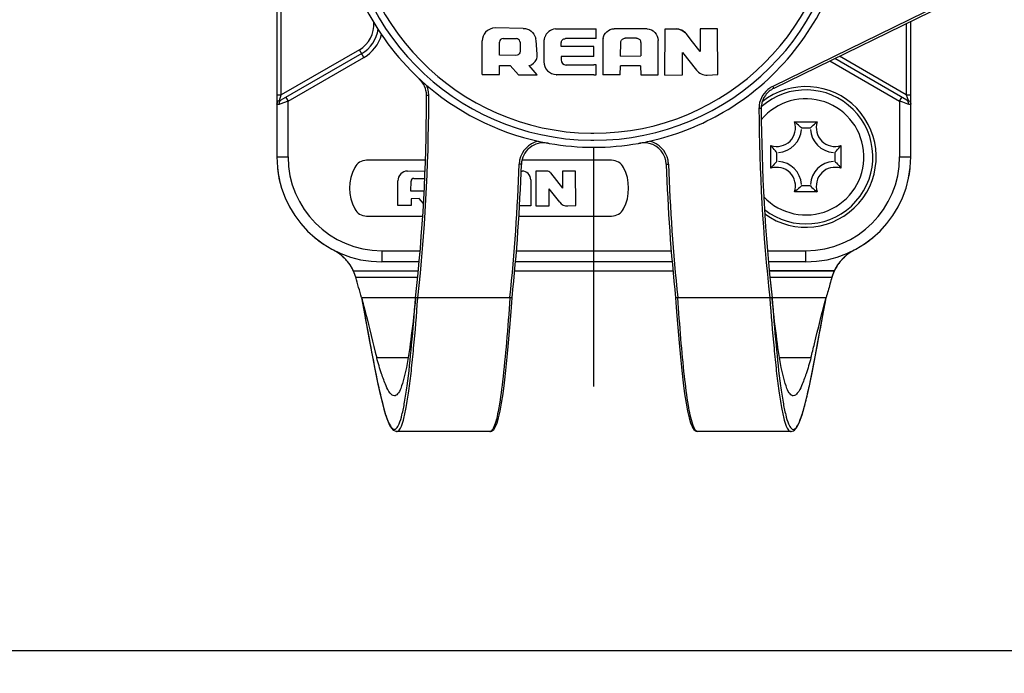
# Model space of a CAD drawing. Header units: millimetres. Extents: x 0 to 420, y 0 to 297.
# Tile 124 of 256: x 128.55 to 132.96, y 132.69 to 135.62. Entities that reach past the tile are written whole.
import ezdxf

# ---------------------------------------------------------------- set-up
doc = ezdxf.new("R2010")
doc.units = ezdxf.units.MM
doc.header["$LTSCALE"] = 23.1
doc.layers.get('0').update_dxf_attribs({"linetype": 'CONTINUOUS'})
doc.layers.add('COURBES', color=7, linetype='CONTINUOUS')
doc.layers.add('DIM_PILOTEES', color=7, linetype='CONTINUOUS')
doc.styles.add('TEXTSTYLE_5', font='txt', dxfattribs={"width": 1.142857})
doc.dimstyles.new('DIMSTYLE_4', dxfattribs={"dimtxt": 2.5, "dimasz": 0.1875, "dimexe": 0.125, "dimexo": 0.0625, "dimgap": 1.25, "dimtad": 0, "dimtih": 1, "dimtoh": 1, "dimdsep": 46, "dimtxsty": 'TEXTSTYLE_5', "dimblk": '_FILLED', "dimblk1": '_FILLED', "dimblk2": '_FILLED', "dimcen": 0.09, "dimazin": 2, "dimtfac": 1, "dimtofl": 0, "dimtmove": 0, "dimatfit": 3, "dimldrblk": '_FILLED', "dimfxl": 1, "dimtolj": 1, "dimarcsym": 0})

# ---------------------------------------------------------------- blocks, each defined once
blk = doc.blocks.new('_FILLED')
at = {"color": 0, "linetype": 'BYBLOCK'}
blk.add_solid([(0, 0), (-1, 0.167), (-1, -0.167)], dxfattribs=at)
blk = doc.blocks.new('*D4')
at = {"layer": 'DIM_PILOTEES', "color": 2, "linetype": 'CONTINUOUS'}
for p, q in [((95.9146, 146.3862), (95.9146, 120.2775)), ((152.3359, 146.3862), (152.3359, 120.2775)), ((95.9146, 120.4025), (120.6777, 120.4025)), ((152.3359, 120.4025), (128.892, 120.4025))]:
    blk.add_line(p, q, dxfattribs=at)
at = {"layer": 'DIM_PILOTEES', "color": 2, "linetype": 'CONTINUOUS', "xscale": 0.1875, "yscale": 0.1875, "zscale": 0.1875, "rotation": 180}
blk.add_blockref('_FILLED', (95.9146, 120.4025), dxfattribs=at)
at = {"layer": 'DIM_PILOTEES', "color": 2, "linetype": 'CONTINUOUS', "xscale": 0.1875, "yscale": 0.1875, "zscale": 0.1875}
blk.add_blockref('_FILLED', (152.3359, 120.4025), dxfattribs=at)
at = {"layer": 'DIM_PILOTEES', "color": 2, "linetype": 'CONTINUOUS', "insert": (124.7849, 121.6525), "char_height": 2.5, "width": 8.571429, "attachment_point": 2, "line_spacing_factor": 0.9, "style": 'TEXTSTYLE_5'}
blk.add_mtext('{\\ftxt;\\W0.0001;\\H0.0001;\\~}{\\ftxt;\\W2.2857142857;\\H2.5; }{\\ftxt;\\W0.0001;\\H0.0001;\\~}', dxfattribs=at)

msp = doc.modelspace()

# ---------------------------------------------------------------- linework, layer by layer
at = {"color": 7, "linetype": 'CONTINUOUS'}
for p, q in [((129.7052, 137.4045), (129.7052, 135.0045)), ((129.7252, 135.2825), (129.7252, 137.1264)), ((132.7587, 135.7272), (131.9267, 135.3204)), ((132.7631, 135.7182), (131.9311, 135.3114)), ((132.5252, 135.6019), (132.5252, 135.2828)), ((132.5452, 135.0045), (132.5452, 135.6117)), ((130.8092, 135.58), (130.6841, 135.5819)), ((130.8092, 135.58), (130.8092, 135.5801)), ((130.9529, 135.5781), (130.9529, 135.578)), ((130.9529, 135.578), (131.1252, 135.578)), ((131.1252, 135.578), (131.1361, 135.578)), ((131.1361, 135.5343), (131.1361, 135.578)), ((131.3615, 135.5781), (131.2182, 135.5786)), ((131.4431, 135.371), (131.4441, 135.5777)), ((131.4441, 135.5777), (131.4935, 135.5776)), ((131.4935, 135.5776), (131.4935, 135.5777)), ((131.561, 135.5275), (131.5398, 135.5549)), ((131.6009, 135.5779), (131.6009, 135.4759)), ((131.6799, 135.5777), (131.6009, 135.5779)), ((131.6806, 135.3728), (131.6799, 135.5777)), ((130.6243, 135.3729), (130.6247, 135.5235)), ((130.702, 135.4594), (130.7025, 135.5184)), ((130.7187, 135.5345), (130.7784, 135.5347)), ((130.7947, 135.5188), (130.7954, 135.4785)), ((130.8715, 135.464), (130.8667, 135.526)), ((130.9015, 135.52), (130.9014, 135.4313)), ((130.9785, 135.4986), (130.9792, 135.5156)), ((131.1252, 135.5343), (130.9983, 135.5343)), ((131.1361, 135.5343), (131.1252, 135.5343)), ((131.166, 135.5264), (131.1663, 135.372)), ((131.2452, 135.4558), (131.246, 135.5168)), ((131.3158, 135.5363), (131.2654, 135.5361)), ((131.3354, 135.5169), (131.3355, 135.4565)), ((131.414, 135.3713), (131.4134, 135.5263)), ((131.6009, 135.4759), (131.561, 135.5275)), ((130.0852, 135.4672), (129.7229, 135.258)), ((130.0752, 135.4845), (129.7252, 135.2825)), ((130.0952, 135.4499), (130.0752, 135.4845)), ((131.1252, 135.4986), (130.9785, 135.4986)), ((131.1252, 135.4539), (131.1252, 135.4986)), ((131.5221, 135.3721), (131.523, 135.4724)), ((131.523, 135.4724), (131.585, 135.3932)), ((129.7552, 135.2536), (130.0952, 135.4499)), ((130.7757, 135.4587), (130.702, 135.4594)), ((130.7757, 135.4587), (130.7757, 135.4587)), ((130.8716, 135.4603), (130.8715, 135.464)), ((130.8716, 135.4602), (130.8716, 135.4603)), ((130.9783, 135.4539), (130.9783, 135.439)), ((131.1252, 135.4539), (130.9783, 135.4539)), ((131.2452, 135.4558), (131.3355, 135.4565)), ((132.1826, 135.4344), (132.4952, 135.2539)), ((132.5276, 135.2583), (132.2043, 135.445)), ((132.5252, 135.2828), (132.2259, 135.4556)), ((130.7028, 135.4135), (130.7503, 135.4143)), ((130.7031, 135.3729), (130.7028, 135.4135)), ((130.7503, 135.4143), (130.7873, 135.3724)), ((130.8712, 135.3717), (130.8357, 135.4131)), ((131.0009, 135.4161), (131.0009, 135.4161)), ((131.0009, 135.4161), (131.1252, 135.4161)), ((131.1361, 135.4161), (131.1252, 135.4161)), ((131.1361, 135.3727), (131.1361, 135.4161)), ((131.2434, 135.3718), (131.2445, 135.4126)), ((131.2772, 135.4126), (131.2445, 135.4126)), ((131.3336, 135.4127), (131.2772, 135.4126)), ((131.3336, 135.4127), (131.3361, 135.3715)), ((130.6243, 135.3729), (130.7031, 135.3729)), ((130.7873, 135.3724), (130.8712, 135.3717)), ((131.1252, 135.3727), (130.9596, 135.3727)), ((131.1252, 135.3727), (131.1361, 135.3727)), ((131.2434, 135.3718), (131.1663, 135.372)), ((131.3361, 135.3715), (131.414, 135.3713)), ((131.4431, 135.371), (131.5221, 135.3721)), ((131.6335, 135.3708), (131.6806, 135.3728)), ((131.9267, 135.3204), (131.9311, 135.3114)), ((129.7052, 135.2825), (129.7252, 135.2825)), ((129.7166, 135.2575), (129.7252, 135.2825)), ((129.7552, 135.2536), (129.718, 135.2407)), ((129.7234, 135.2773), (129.7252, 135.2825)), ((129.7452, 135.2709), (129.7552, 135.2536)), ((129.7552, 135.0045), (129.7552, 135.2536)), ((132.4952, 135.2539), (132.5052, 135.2712)), ((132.4952, 135.2539), (132.4952, 135.0045)), ((132.5092, 135.2491), (132.4952, 135.2539)), ((132.5325, 135.241), (132.5092, 135.2491)), ((132.5252, 135.2828), (132.527, 135.2777)), ((132.5252, 135.2828), (132.5339, 135.2578)), ((132.5252, 135.2828), (132.5452, 135.2828)), ((131.875, 135.2211), (131.875, 135.2214)), ((132.0241, 135.1612), (132.1263, 135.1612)), ((132.0552, 135.1345), (132.0952, 135.1345)), ((131.9185, 134.9534), (131.9185, 135.0556)), ((131.9452, 134.9845), (131.9452, 135.0245)), ((132.2052, 135.0245), (132.2052, 134.9845)), ((132.2319, 135.0556), (132.2319, 134.9534)), ((129.7052, 135.0045), (129.7552, 135.0045)), ((130.3709, 134.9895), (130.1071, 134.9895)), ((131.2051, 134.9895), (130.8033, 134.9895)), ((132.4952, 135.0045), (132.5452, 135.0045)), ((130.291, 134.9413), (130.3692, 134.9424)), ((130.7995, 134.9412), (130.8035, 134.9412)), ((130.8658, 134.9409), (130.8651, 134.7849)), ((130.915, 134.9409), (130.8658, 134.9409)), ((130.9842, 134.941), (130.9842, 134.864)), ((131.0438, 134.9409), (130.9842, 134.941)), ((131.0443, 134.7862), (131.0438, 134.9409)), ((130.2474, 134.7862), (130.2475, 134.8971)), ((130.3058, 134.8515), (130.3062, 134.8961)), ((130.3184, 134.9082), (130.3635, 134.9084)), ((130.8427, 134.9021), (130.8431, 134.7851)), ((130.9308, 134.9331), (130.9842, 134.864)), ((130.3615, 134.851), (130.3058, 134.8515)), ((130.9247, 134.7857), (130.9254, 134.8614)), ((130.9722, 134.8016), (130.9254, 134.8614)), ((132.1263, 134.8478), (132.0241, 134.8478)), ((132.0952, 134.8745), (132.0552, 134.8745)), ((130.3424, 134.8175), (130.3065, 134.8169)), ((130.3065, 134.8169), (130.3068, 134.7863)), ((130.3621, 134.7952), (130.3424, 134.8175)), ((130.3068, 134.7863), (130.2474, 134.7862)), ((130.8431, 134.7851), (130.7923, 134.7852)), ((130.8651, 134.7849), (130.9247, 134.7857)), ((131.0087, 134.7847), (131.0443, 134.7862)), ((130.1071, 134.7395), (130.3585, 134.7395)), ((130.7896, 134.7395), (131.2051, 134.7395)), ((130.1752, 134.5845), (130.1752, 134.5345)), ((130.1752, 134.5845), (130.347, 134.5845)), ((130.7787, 134.5845), (131.4718, 134.5845)), ((131.9035, 134.5845), (132.0752, 134.5845)), ((132.0752, 134.5345), (132.0752, 134.5845)), ((130.0475, 134.4949), (130.339, 134.4947)), ((130.3428, 134.5345), (130.1752, 134.5345)), ((130.771, 134.4945), (131.4795, 134.4945)), ((131.476, 134.5345), (130.7744, 134.5345)), ((132.0752, 134.5345), (131.9077, 134.5345)), ((131.9114, 134.4947), (132.203, 134.4949)), ((132.203, 134.4949), (131.9114, 134.4947)), ((130.0586, 134.4656), (130.3361, 134.4656)), ((131.9144, 134.4656), (132.1919, 134.4656)), ((130.0844, 134.3745), (130.3267, 134.3745)), ((130.0846, 134.3738), (130.0948, 134.3188)), ((130.3266, 134.3724), (130.3267, 134.3734)), ((130.3267, 134.3737), (130.3267, 134.3734)), ((130.3366, 134.3716), (130.3368, 134.3734)), ((130.7492, 134.3734), (130.3368, 134.3734)), ((130.7493, 134.3747), (130.7492, 134.3734)), ((130.7493, 134.3747), (130.7492, 134.3734)), ((130.7546, 134.3102), (130.7592, 134.3734)), ((131.4913, 134.3734), (131.4959, 134.3102)), ((131.5013, 134.3734), (131.5012, 134.3747)), ((131.5013, 134.3734), (131.5012, 134.3747)), ((131.9137, 134.3734), (131.5013, 134.3734)), ((131.9137, 134.3734), (131.9138, 134.3714)), ((131.9238, 134.3745), (132.166, 134.3745)), ((131.9238, 134.3737), (131.9238, 134.3734)), ((131.9238, 134.3734), (131.9239, 134.3722)), ((132.1554, 134.3175), (132.1659, 134.3738)), ((130.0948, 134.3188), (130.1209, 134.1773)), ((132.1294, 134.1763), (132.1554, 134.3175)), ((130.7491, 134.2404), (130.7546, 134.3102)), ((131.4959, 134.3102), (131.5013, 134.2403)), ((130.7434, 134.1725), (130.7491, 134.2404)), ((131.5013, 134.2403), (131.5071, 134.1723)), ((130.1209, 134.1773), (130.1336, 134.1098)), ((130.7374, 134.1079), (130.7434, 134.1725)), ((131.5071, 134.1723), (131.513, 134.1077)), ((132.1167, 134.109), (132.1294, 134.1763)), ((130.1336, 134.1098), (130.146, 134.0461)), ((130.2931, 134.1051), (130.1527, 134.1051)), ((130.7313, 134.0476), (130.7374, 134.1079)), ((131.513, 134.1077), (131.5192, 134.0475)), ((132.0978, 134.1051), (131.9574, 134.1051)), ((132.1044, 134.0455), (132.1167, 134.109)), ((130.146, 134.0461), (130.1581, 133.9873)), ((130.7249, 133.9927), (130.7313, 134.0476)), ((131.5192, 134.0475), (131.5256, 133.9926)), ((132.0923, 133.9868), (132.1044, 134.0455)), ((130.1581, 133.9873), (130.1699, 133.9344)), ((130.7184, 133.9438), (130.7249, 133.9927)), ((131.5256, 133.9926), (131.5321, 133.9437)), ((132.0805, 133.934), (132.0923, 133.9868)), ((130.1699, 133.9344), (130.1813, 133.8882)), ((130.7118, 133.9013), (130.7184, 133.9438)), ((131.5321, 133.9437), (131.5387, 133.9012)), ((132.0691, 133.888), (132.0805, 133.934)), ((130.1813, 133.8882), (130.1925, 133.8496)), ((130.7052, 133.8655), (130.7118, 133.9013)), ((131.5387, 133.9012), (131.5453, 133.8655)), ((132.058, 133.8495), (132.0691, 133.888)), ((130.1925, 133.8496), (130.2034, 133.8187)), ((130.6918, 133.8139), (130.6985, 133.8364)), ((130.6985, 133.8364), (130.7052, 133.8655)), ((131.5453, 133.8655), (131.552, 133.8364)), ((131.552, 133.8364), (131.5587, 133.8139)), ((132.047, 133.8186), (132.058, 133.8495)), ((130.2034, 133.8187), (130.2089, 133.8062)), ((130.2089, 133.8062), (130.2144, 133.7958)), ((130.2144, 133.7958), (130.2267, 133.7804)), ((130.6767, 133.7838), (130.6848, 133.7966)), ((130.6848, 133.7966), (130.6918, 133.8139)), ((131.5587, 133.8139), (131.5657, 133.7966)), ((131.5657, 133.7966), (131.5691, 133.7904)), ((131.5691, 133.7904), (131.5737, 133.7838)), ((132.0237, 133.7804), (132.036, 133.7957)), ((132.036, 133.7957), (132.047, 133.8186)), ((130.2267, 133.7804), (130.2426, 133.7746)), ((130.2368, 133.7858), (130.2398, 133.7878)), ((130.2419, 133.7745), (130.2446, 133.7748)), ((130.659, 133.7745), (130.2419, 133.7745)), ((130.2426, 133.7746), (130.2446, 133.7748)), ((130.6644, 133.7752), (130.6669, 133.7761)), ((130.6669, 133.7761), (130.6767, 133.7838)), ((131.5737, 133.7838), (131.5836, 133.7761)), ((131.5836, 133.7761), (131.5916, 133.7749)), ((131.5915, 133.7745), (131.5891, 133.7748)), ((132.0086, 133.7745), (131.5915, 133.7745)), ((132.0059, 133.7748), (132.0078, 133.7746)), ((132.0059, 133.7748), (132.0086, 133.7745)), ((132.0078, 133.7746), (132.0201, 133.7778)), ((132.0201, 133.7778), (132.0237, 133.7804)), ((134.8551, 132.792), (113.3956, 132.792))]:
    msp.add_line(p, q, dxfattribs=at)
for centre, radius, start, end in [((131.1252, 136.1974), 1.1185, 89.9999, 269.3193), ((131.1252, 136.1974), 1.0869, 89.9999, 269.3193), ((131.1252, 136.1974), 1.1185, 269.9999, 88.9659), ((131.1252, 136.1974), 1.0869, 269.9998, 88.9661), ((131.1252, 136.1974), 1.15, 185.1768, 227.1705), ((131.1253, 136.1975), 1.15, 300.291, 340.0986), ((130.0102, 135.5971), 0.13, 299.9999, 4.1923), ((130.0102, 135.5971), 0.15, 300, 352.094), ((130.0102, 135.5971), 0.17, 300, 344.7157), ((130.9596, 135.5204), 0.0579, 141.0335, 148.7703), ((130.9585, 135.5213), 0.0565, 138.2265, 141.0113), ((130.9593, 135.5204), 0.0577, 127.785, 138.1729), ((131.2181, 135.5298), 0.0487, 89.8264, 92.6987), ((131.3613, 135.5289), 0.0493, 86.8011, 89.8149), ((130.7181, 135.5183), 0.0156, 175.2318, 179.4861), ((130.779, 135.5185), 0.0157, 1.1259, 11.7767), ((130.8094, 135.5215), 0.0574, 4.4754, 15.562), ((130.9591, 135.5198), 0.0576, 169.1907, 179.8592), ((130.9611, 135.5195), 0.0596, 163.5718, 169.2276), ((130.9613, 135.5194), 0.0599, 159.0031, 163.576), ((130.9611, 135.5195), 0.0597, 152.3024, 159.0031), ((130.9606, 135.5198), 0.059, 148.7569, 152.2977), ((131.2166, 135.5265), 0.0506, 171.1304, 180.0381), ((131.3161, 135.5168), 0.0193, 3.4682, 12.0623), ((131.3169, 135.5168), 0.0186, 0.1079, 3.4365), ((130.9566, 135.4312), 0.0553, 179.9174, 181.0965), ((131.001, 135.4388), 0.0228, 179.7148, 269.6677), ((131.1222, 136.1949), 1.1461, 227.1945, 229.3938), ((130.9599, 135.4283), 0.0556, 267.004, 269.7132), ((130.2748, 135.2805), 0.1107, 8.0138, 23.5636), ((131.1247, 136.1977), 1.1498, 229.393, 230.0388), ((130.2753, 135.2806), 0.1102, 4.1148, 8.0042), ((130.2763, 135.2807), 0.1092, 0.1839, 4.1151), ((131.1247, 136.1964), 1.1488, 229.9973, 259.6695), ((132.0752, 135.0045), 0.3, 231.7957, 131.7618), ((132.0752, 135.0045), 0.315, 234.235, 128.5021), ((131.9746, 135.2225), 0.109, 116.0815, 124.2014), ((129.7244, 135.2379), 0.021, 111.8195, 121.5046), ((122.3692, 135.2566), 8.0063, 353.66891, 359.9975), ((122.3692, 135.2563), 8.0063, 353.66891, 359.9975), ((122.3692, 135.2563), 8.0163, 353.67684, 359.99718), ((122.3835, 135.256), 7.9921, 359.99982, 0.1796), ((122.3835, 135.256), 8.0021, 359.9995, 0.1796), ((132.0752, 135.0045), 0.26, 223.4979, 140.1953), ((132.5262, 135.2384), 0.0208, 58.4953, 68.1669), ((131.1239, 136.2007), 1.1534, 283.7532, 300.2691), ((131.974, 135.2215), 0.109, 172.1042, 180.2242), ((139.8805, 135.2563), 8.0156, 180.25163, 186.32352), ((131.9735, 135.2215), 0.0985, 175.1991, 180.2397), ((131.9734, 135.2218), 0.0984, 175.3503, 180.2403), ((139.8805, 135.2565), 8.0056, 180.25164, 186.33146), ((139.8805, 135.2563), 8.0056, 180.25164, 186.33146), ((131.9749, 135.2214), 0.0999, 172.0957, 175.2037), ((131.9452, 135.1345), 0.0833, 251.3025, 18.6975), ((132.2052, 135.1345), 0.0833, 161.3025, 288.6975), ((131.9452, 135.1345), 0.11, 273.5185, 356.4815), ((132.2052, 135.1345), 0.11, 183.5185, 266.4815), ((130.9007, 134.9678), 0.11, 103.2059, 168.6495), ((130.9007, 134.9678), 0.1, 79.6505, 178.0642), ((131.1252, 136.1844), 1.1055, 269.311, 269.9999), ((131.1252, 136.6123), 1.5017, 269.5072, 269.9999), ((131.1238, 136.2048), 1.1575, 280.3548, 280.6142), ((131.1238, 136.2049), 1.1576, 280.6142, 282.531), ((131.1239, 136.2043), 1.1569, 282.531, 283.7131), ((131.3498, 134.9678), 0.11, 11.3504, 76.7941), ((131.1267, 136.2047), 1.1574, 259.6451, 259.9951), ((131.1258, 136.1987), 1.1513, 259.9885, 269.9744), ((131.1247, 136.1987), 1.1513, 270.0255, 279.9992), ((131.1238, 136.2047), 1.1574, 279.9927, 280.3548), ((131.3498, 134.9678), 0.1, 1.9517, 76.4716), ((130.1752, 135.0045), 0.47, 180, 270), ((130.1752, 135.0045), 0.42, 180, 270), ((130.1071, 134.9295), 0.06, 90, 152.336), ((130.9007, 134.9678), 0.11, 168.6207, 177.4612), ((131.2051, 134.9295), 0.06, 27.664, 90), ((131.3498, 134.9678), 0.11, 2.5388, 11.3792), ((131.9452, 134.8745), 0.11, 3.5185, 86.4815), ((132.0752, 135.0045), 0.47, 270, 360), ((132.0752, 135.0045), 0.42, 270, 360), ((132.2052, 134.8745), 0.11, 93.5185, 176.4815), ((130.1766, 135.0047), 0.4714, 186.2671, 192.4707), ((130.2311, 134.8645), 0.2, 152.336, 207.664), ((130.2916, 134.8971), 0.0442, 90.7976, 179.942), ((122.3729, 135.2561), 8.4226, 353.99283, 358.06357), ((122.3729, 135.2561), 8.4326, 353.99133, 358.06357), ((130.8991, 134.9679), 0.1084, 177.4824, 178.0641), ((130.8034, 134.9019), 0.0393, 0.2282, 89.8189), ((130.915, 134.9209), 0.02, 37.7172, 89.8624), ((131.0811, 134.8645), 0.2, 332.336, 27.664), ((139.8776, 135.2561), 8.4326, 181.93643, 186.00867), ((131.3514, 134.9679), 0.1084, 1.9358, 2.5176), ((139.8776, 135.2561), 8.4226, 181.93643, 186.00717), ((131.9452, 134.8745), 0.0833, 341.3025, 108.6975), ((132.2052, 134.8745), 0.0833, 71.3025, 198.6975), ((132.0738, 135.0047), 0.4714, 347.5293, 353.7329), ((130.3185, 134.896), 0.0123, 90.228, 179.5589), ((130.3635, 134.8962), 0.0123, 70.1803, 90.228), ((130.3616, 134.8658), 0.0147, 269.4845, 283.4544), ((130.1071, 134.7995), 0.06, 207.664, 270), ((131.0069, 134.8287), 0.044, 218.0424, 272.3613), ((131.2051, 134.7995), 0.06, 270, 332.336), ((130.1761, 135.0056), 0.4714, 230.0898, 236.2934), ((132.0744, 135.0056), 0.4714, 303.7066, 309.9102), ((129.8665, 134.4098), 0.2, 16.1826, 62.5605), ((129.8667, 134.4104), 0.1994, 55.4696, 62.5468), ((132.384, 134.4098), 0.2, 117.4395, 163.8174), ((132.3838, 134.4104), 0.1994, 117.4535, 124.5305), ((129.8658, 134.409), 0.201, 53.265, 55.476), ((129.8656, 134.4087), 0.2014, 48.3856, 53.2644), ((129.8659, 134.4091), 0.2009, 45.8299, 48.3849), ((129.8663, 134.4095), 0.2003, 44.4846, 45.8293), ((129.8666, 134.4098), 0.1999, 43.906, 44.4843), ((129.8672, 134.4104), 0.1991, 41.016, 43.9075), ((129.8681, 134.4111), 0.198, 39.8598, 41.0143), ((129.8685, 134.4115), 0.1974, 38.6137, 39.8595), ((132.3822, 134.4113), 0.1977, 138.9856, 141.3853), ((132.3836, 134.41), 0.1996, 134.1675, 138.9807), ((132.3846, 134.4091), 0.2009, 131.6153, 134.1701), ((132.3849, 134.4087), 0.2014, 126.7358, 131.6146), ((132.3847, 134.409), 0.201, 124.524, 126.7352), ((129.868, 134.4111), 0.1981, 37.6009, 38.6138), ((129.867, 134.4103), 0.1994, 34.0579, 37.5981), ((129.866, 134.4096), 0.2005, 32.0482, 34.0594), ((129.8657, 134.4094), 0.2009, 31.5181, 32.0487), ((129.8655, 134.4093), 0.2011, 30.276, 31.518), ((129.8652, 134.4092), 0.2014, 25.1956, 30.2749), ((129.8825, 134.4173), 0.1824, 24.807, 25.2024), ((129.8765, 134.4145), 0.189, 23.8244, 24.8034), ((132.3719, 134.4155), 0.1867, 154.808, 156.2026), ((132.3852, 134.4092), 0.2013, 148.4847, 154.8065), ((132.3848, 134.4094), 0.2009, 147.9412, 148.4834), ((132.3844, 134.4097), 0.2005, 145.7395, 147.9418), ((132.3835, 134.4103), 0.1993, 142.3826, 145.7407), ((132.3826, 134.411), 0.1982, 141.7134, 142.38), ((132.3823, 134.4112), 0.1979, 141.3863, 141.7133), ((129.8647, 134.4092), 0.2019, 16.2226, 23.8601), ((122.3756, 132.236), 7.9999, 15.50422, 16.18256), ((139.873, 132.2366), 7.9979, 163.81747, 164.04364), ((132.3824, 134.4103), 0.1983, 162.4541, 163.8184), ((132.3813, 134.4106), 0.1972, 162.084, 162.4531), ((132.3803, 134.411), 0.1962, 160.9733, 162.0847), ((132.3882, 134.4082), 0.2045, 156.1824, 160.9589), ((139.8759, 132.2357), 8.001, 164.04357, 164.49575), ((130.659, 133.7833), 0.00887, 270.0099, 275.3423), ((130.659, 133.7835), 0.00902, 275.3513, 280.7309)]:
    msp.add_arc(centre, radius, start, end, dxfattribs=at)
for points in [[(130.64, 135.5629), (130.6305, 135.5525), (130.6247, 135.5376), (130.6247, 135.5235)], [(130.6841, 135.5819), (130.6681, 135.5822), (130.6509, 135.5747), (130.64, 135.5629)], [(130.9529, 135.578), (130.9426, 135.5768), (130.9322, 135.5724), (130.924, 135.566)], [(131.4935, 135.5777), (131.5107, 135.5777), (131.5293, 135.5685), (131.5398, 135.555)], [(131.5398, 135.5549), (131.5293, 135.5685), (131.5107, 135.5776), (131.4935, 135.5776)], [(130.7944, 135.5217), (130.793, 135.5284), (130.7853, 135.5348), (130.7784, 135.5347)], [(130.7939, 135.4706), (130.7911, 135.4639), (130.783, 135.4586), (130.7757, 135.4587)], [(130.7954, 135.4785), (130.7955, 135.4759), (130.7949, 135.4731), (130.7939, 135.4706)], [(130.8357, 135.4131), (130.8494, 135.4169), (130.8623, 135.4282), (130.8678, 135.4413)], [(130.8678, 135.4413), (130.8703, 135.4472), (130.8716, 135.4538), (130.8716, 135.4602)], [(131.585, 135.3932), (131.5959, 135.3792), (131.6157, 135.3701), (131.6335, 135.3708)], [(130.3755, 135.281), (130.3754, 135.3076), (130.363, 135.336), (130.3435, 135.3541)], [(129.7134, 135.2559), (129.7089, 135.2531), (129.7052, 135.2477), (129.7052, 135.2425)], [(132.537, 135.2562), (132.5415, 135.2535), (132.5452, 135.248), (132.5452, 135.2428)], [(131.3732, 135.0651), (131.3598, 135.0683), (131.3454, 135.0687), (131.3318, 135.0662)], [(130.2237, 133.7876), (130.226, 133.7858), (130.2289, 133.7844), (130.2319, 133.7845)], [(130.2319, 133.7845), (130.2336, 133.7845), (130.2353, 133.785), (130.2368, 133.7858)], [(131.5891, 133.7748), (131.5869, 133.7754), (131.5849, 133.7768), (131.5832, 133.7784)], [(132.0107, 133.7878), (132.0129, 133.786), (132.0158, 133.7845), (132.0186, 133.7845)], [(132.0186, 133.7845), (132.0215, 133.7844), (132.0245, 133.7858), (132.0268, 133.7876)]]:
    msp.add_open_spline(points, degree=3, dxfattribs=at)
for points, knots in [([(130.8092, 135.58), (130.8216, 135.5798), (130.8469, 135.5711), (130.8615, 135.5488), (130.8648, 135.5369)], [0, 0, 0, 0, 0.500252, 1, 1, 1, 1]), ([(131.1666, 135.5343), (131.1684, 135.5458), (131.1803, 135.5685), (131.2041, 135.578), (131.2158, 135.5785)], [0, 0, 0, 0, 0.499663, 1, 1, 1, 1]), ([(131.3641, 135.578), (131.3769, 135.5773), (131.4029, 135.5657), (131.4133, 135.5391), (131.4134, 135.5263)], [0, 0, 0, 0, 0.500319, 1, 1, 1, 1]), ([(130.7187, 135.5346), (130.7148, 135.5345), (130.7066, 135.5314), (130.7029, 135.5235), (130.7025, 135.5196)], [0, 0, 0, 0, 0.500185, 1, 1, 1, 1]), ([(130.9792, 135.5156), (130.9793, 135.5204), (130.9836, 135.5302), (130.9935, 135.5342), (130.9983, 135.5343)], [0, 0, 0, 0, 0.499604, 1, 1, 1, 1]), ([(131.246, 135.5168), (131.246, 135.5175), (131.2461, 135.5188), (131.2463, 135.5201), (131.2464, 135.5207)], [0, 0, 0, 0, 0.498994, 1, 1, 1, 1]), ([(131.2464, 135.5207), (131.2474, 135.5249), (131.2522, 135.5329), (131.2611, 135.536), (131.2654, 135.5361)], [0, 0, 0, 0, 0.499632, 1, 1, 1, 1]), ([(131.3158, 135.5363), (131.3202, 135.5364), (131.3292, 135.5333), (131.3341, 135.5251), (131.335, 135.5208)], [0, 0, 0, 0, 0.500398, 1, 1, 1, 1]), ([(130.9014, 135.4302), (130.9016, 135.4159), (130.9135, 135.3863), (130.9427, 135.3735), (130.957, 135.3728)], [0, 0, 0, 0, 0.499488, 1, 1, 1, 1]), ([(131.9133, 135.3126), (131.9007, 135.304), (131.8787, 135.2814), (131.8681, 135.2516), (131.866, 135.2365)], [0, 0, 0, 0, 0.5, 1, 1, 1, 1]), ([(131.9311, 135.3114), (131.9166, 135.3043), (131.8906, 135.2826), (131.8782, 135.2512), (131.876, 135.2352)], [0, 0, 0, 0, 0.500073, 1, 1, 1, 1]), ([(129.7229, 135.258), (129.7218, 135.2574), (129.7201, 135.2566), (129.718, 135.2553), (129.716, 135.2558), (129.7164, 135.257), (129.7166, 135.2575)], [0, 0, 0, 0, 0.413552, 0.689338, 0.819266, 1, 1, 1, 1]), ([(129.718, 135.2407), (129.7175, 135.2425), (129.7165, 135.2486), (129.7191, 135.2558), (129.7229, 135.258)], [0, 0, 0, 0, 0.302142, 1, 1, 1, 1]), ([(130.3755, 135.281), (130.3755, 135.2808), (130.3771, 135.2814), (130.3796, 135.2806), (130.3831, 135.281), (130.3855, 135.2811)], [0, 0, 0, 0, 0.077241, 0.292893, 1, 1, 1, 1]), ([(132.5339, 135.2578), (132.5341, 135.2573), (132.5345, 135.2561), (132.5324, 135.2556), (132.5304, 135.2569), (132.5286, 135.2577), (132.5276, 135.2583)], [0, 0, 0, 0, 0.180713, 0.310634, 0.586444, 1, 1, 1, 1]), ([(132.5276, 135.2583), (132.5287, 135.2577), (132.5335, 135.2533), (132.5337, 135.2458), (132.5325, 135.241)], [0, 0, 0, 0, 0.208086, 1, 1, 1, 1]), ([(129.718, 135.2407), (129.7162, 135.24), (129.7131, 135.2391), (129.709, 135.2383), (129.7056, 135.2394), (129.7052, 135.2415), (129.7052, 135.2425)], [0, 0, 0, 0, 0.371959, 0.640041, 0.815896, 1, 1, 1, 1]), ([(131.875, 135.2211), (131.875, 135.2209), (131.8734, 135.2214), (131.8709, 135.2206), (131.8674, 135.2211), (131.865, 135.2211)], [0, 0, 0, 0, 0.077245, 0.292899, 1, 1, 1, 1]), ([(132.5452, 135.2428), (132.5452, 135.2418), (132.5449, 135.2397), (132.5415, 135.2386), (132.5374, 135.2395), (132.5343, 135.2404), (132.5325, 135.241)], [0, 0, 0, 0, 0.184055, 0.3599, 0.628069, 1, 1, 1, 1]), ([(132.0552, 135.1345), (132.053, 135.1367), (132.0432, 135.1462), (132.0326, 135.1551), (132.0241, 135.1612)], [0, 0, 0, 0, 0.234623, 1, 1, 1, 1]), ([(132.0952, 135.1345), (132.0975, 135.1367), (132.1073, 135.1462), (132.1178, 135.1551), (132.1263, 135.1612)], [0, 0, 0, 0, 0.234623, 1, 1, 1, 1]), ([(131.9452, 135.0245), (131.943, 135.0267), (131.9335, 135.0365), (131.9246, 135.0471), (131.9185, 135.0556)], [0, 0, 0, 0, 0.234623, 1, 1, 1, 1]), ([(132.2052, 135.0245), (132.2075, 135.0267), (132.217, 135.0365), (132.2258, 135.0471), (132.2319, 135.0556)], [0, 0, 0, 0, 0.234623, 1, 1, 1, 1]), ([(131.9452, 134.9845), (131.943, 134.9822), (131.9335, 134.9724), (131.9246, 134.9619), (131.9185, 134.9534)], [0, 0, 0, 0, 0.234623, 1, 1, 1, 1]), ([(132.2052, 134.9845), (132.2075, 134.9822), (132.217, 134.9724), (132.2258, 134.9619), (132.2319, 134.9534)], [0, 0, 0, 0, 0.234623, 1, 1, 1, 1]), ([(130.8007, 134.9712), (130.8007, 134.9709), (130.7992, 134.9716), (130.7966, 134.9709), (130.7931, 134.9714), (130.7907, 134.9715)], [0, 0, 0, 0, 0.077225, 0.292871, 1, 1, 1, 1]), ([(131.4497, 134.9712), (131.4497, 134.9709), (131.4513, 134.9716), (131.4539, 134.9709), (131.4574, 134.9714), (131.4597, 134.9715)], [0, 0, 0, 0, 0.077225, 0.292871, 1, 1, 1, 1]), ([(132.0552, 134.8745), (132.053, 134.8722), (132.0432, 134.8627), (132.0326, 134.8539), (132.0241, 134.8478)], [0, 0, 0, 0, 0.234623, 1, 1, 1, 1]), ([(132.0952, 134.8745), (132.0975, 134.8722), (132.1073, 134.8627), (132.1178, 134.8539), (132.1263, 134.8478)], [0, 0, 0, 0, 0.234623, 1, 1, 1, 1]), ([(130.0844, 134.3745), (130.0907, 134.3511), (130.114, 134.2615), (130.1356, 134.1714), (130.1527, 134.1051)], [0, 0, 0, 0, 0.260838, 1, 1, 1, 1]), ([(130.0846, 134.3738), (130.0959, 134.3132), (130.1171, 134.1977), (130.1468, 134.0382), (130.1746, 133.9116), (130.1944, 133.8397), (130.2067, 133.813)], [0, 0, 0, 0, 0.322, 0.613367, 0.846485, 1, 1, 1, 1]), ([(130.3266, 134.3724), (130.3209, 134.3162), (130.3095, 134.2123), (130.2899, 134.0771), (130.2696, 133.9884), (130.2508, 133.9451), (130.2373, 133.9345), (130.2317, 133.9345)], [0, 0, 0, 0, 0.371403, 0.686677, 0.901126, 0.963185, 1, 1, 1, 1]), ([(130.2398, 133.7878), (130.2461, 133.7931), (130.2561, 133.8142), (130.2676, 133.8538), (130.2789, 133.911), (130.2944, 134.015), (130.3106, 134.1707), (130.3213, 134.302), (130.3266, 134.3724)], [0, 0, 0, 0, 0.04189, 0.112163, 0.210628, 0.33473, 0.643817, 1, 1, 1, 1]), ([(130.2446, 133.7748), (130.2512, 133.7767), (130.2631, 133.7957), (130.2743, 133.8315), (130.2865, 133.8881), (130.2977, 133.9612), (130.3085, 134.0498), (130.3224, 134.1881), (130.3311, 134.2968), (130.3366, 134.3716)], [0, 0, 0, 0, 0.033774, 0.097154, 0.191724, 0.315064, 0.463117, 0.6307, 1, 1, 1, 1]), ([(130.3368, 134.3734), (130.3344, 134.3734), (130.3309, 134.373), (130.3283, 134.3738), (130.3267, 134.3732), (130.3267, 134.3734)], [0, 0, 0, 0, 0.705415, 0.922744, 1, 1, 1, 1]), ([(130.7492, 134.3734), (130.7445, 134.3071), (130.7351, 134.1819), (130.7187, 134.0123), (130.7031, 133.8934), (130.6877, 133.8237), (130.6795, 133.7983), (130.6745, 133.7888)], [0, 0, 0, 0, 0.337634, 0.637204, 0.865714, 0.945507, 1, 1, 1, 1]), ([(130.7592, 134.3734), (130.7592, 134.3732), (130.7576, 134.3738), (130.7551, 134.373), (130.7515, 134.3734), (130.7492, 134.3734)], [0, 0, 0, 0, 0.077235, 0.29452, 1, 1, 1, 1]), ([(131.5013, 134.3734), (131.499, 134.3734), (131.4954, 134.373), (131.4928, 134.3738), (131.4913, 134.3732), (131.4913, 134.3734)], [0, 0, 0, 0, 0.70548, 0.922765, 1, 1, 1, 1]), ([(131.569, 133.8055), (131.5593, 133.8332), (131.5458, 133.9061), (131.5292, 134.0342), (131.5144, 134.1952), (131.5056, 134.312), (131.5013, 134.3734)], [0, 0, 0, 0, 0.153429, 0.386286, 0.677626, 1, 1, 1, 1]), ([(131.9238, 134.3734), (131.9238, 134.3732), (131.9222, 134.3738), (131.9196, 134.373), (131.9161, 134.3734), (131.9137, 134.3734)], [0, 0, 0, 0, 0.077256, 0.294585, 1, 1, 1, 1]), ([(131.9138, 134.3714), (131.9194, 134.2967), (131.9281, 134.188), (131.942, 134.0497), (131.9528, 133.9612), (131.964, 133.888), (131.9762, 133.8314), (131.9874, 133.7957), (131.9993, 133.7767), (132.0059, 133.7748)], [0, 0, 0, 0, 0.369316, 0.536897, 0.684946, 0.808281, 0.902846, 0.966224, 1, 1, 1, 1]), ([(132.0188, 133.9345), (132.0132, 133.9345), (131.9997, 133.9451), (131.9809, 133.9884), (131.9606, 134.077), (131.941, 134.2122), (131.9296, 134.3161), (131.9239, 134.3722)], [0, 0, 0, 0, 0.036818, 0.098874, 0.313308, 0.628573, 1, 1, 1, 1]), ([(131.9239, 134.3722), (131.9292, 134.3019), (131.9399, 134.1706), (131.9561, 134.015), (131.9716, 133.911), (131.9829, 133.8538), (131.9944, 133.8142), (132.0044, 133.7931), (132.0107, 133.7878)], [0, 0, 0, 0, 0.356199, 0.665281, 0.789377, 0.887838, 0.958109, 1, 1, 1, 1]), ([(132.0268, 133.7876), (132.0336, 133.7928), (132.0451, 133.8138), (132.0597, 133.8536), (132.0754, 133.9112), (132.0992, 134.0158), (132.1288, 134.172), (132.1527, 134.3036), (132.1659, 134.3738)], [0, 0, 0, 0, 0.042521, 0.113533, 0.212614, 0.337061, 0.645703, 1, 1, 1, 1]), ([(132.0978, 134.1051), (132.1032, 134.126), (132.1257, 134.2158), (132.1476, 134.3058), (132.166, 134.3745)], [0, 0, 0, 0, 0.232551, 1, 1, 1, 1]), ([(130.2317, 133.9345), (130.2245, 133.9345), (130.2076, 133.9502), (130.1915, 133.9848), (130.1714, 134.0389), (130.1594, 134.0812), (130.1527, 134.1051)], [0, 0, 0, 0, 0.111413, 0.312831, 0.612621, 1, 1, 1, 1]), ([(132.0978, 134.1051), (132.0911, 134.0812), (132.079, 134.0389), (132.059, 133.9848), (132.0429, 133.9502), (132.0259, 133.9345), (132.0188, 133.9345)], [0, 0, 0, 0, 0.387379, 0.687169, 0.888587, 1, 1, 1, 1]), ([(130.2067, 133.813), (130.208, 133.81), (130.2126, 133.8009), (130.2181, 133.7918), (130.2237, 133.7876)], [0, 0, 0, 0, 0.317003, 1, 1, 1, 1]), ([(130.6745, 133.7888), (130.6735, 133.7869), (130.6702, 133.7812), (130.6651, 133.7755), (130.6607, 133.7746)], [0, 0, 0, 0, 0.329814, 1, 1, 1, 1]), ([(131.576, 133.7888), (131.5753, 133.79), (131.5727, 133.7954), (131.5705, 133.8011), (131.569, 133.8055)], [0, 0, 0, 0, 0.220855, 1, 1, 1, 1]), ([(131.5832, 133.7784), (131.5826, 133.7791), (131.5797, 133.7822), (131.5775, 133.7859), (131.576, 133.7888)], [0, 0, 0, 0, 0.213342, 1, 1, 1, 1])]:
    msp.add_open_spline(points, degree=3, knots=knots, dxfattribs=at)
at = {"layer": 'COURBES', "color": 4, "linetype": 'CONTINUOUS'}
msp.add_line((131.1252, 133.9766), (131.1252, 135.0475), dxfattribs=at)

# ---------------------------------------------------------------- dimensions: what is measured, and where the dimension line sits
at = {"layer": 'DIM_PILOTEES', "color": 2, "linetype": 'CONTINUOUS'}
dim = msp.add_linear_dim(base=(152.3359, 120.4025), p1=(95.9146, 146.4487), p2=(152.3359, 146.4487), text='{\\ftxt;\\W0.0001;\\H0.0001;\\~}{\\ftxt;\\W2.2857142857;\\H2.5; }{\\ftxt;\\W0.0001;\\H0.0001;\\~}', dimstyle='DIMSTYLE_4', dxfattribs=at)
dim.commit()
dim.dimension.update_dxf_attribs({"geometry": '*D4', "text_midpoint": (121.9277, 119.1525), "dimtype": 160})

doc.saveas('drawing.dxf')
